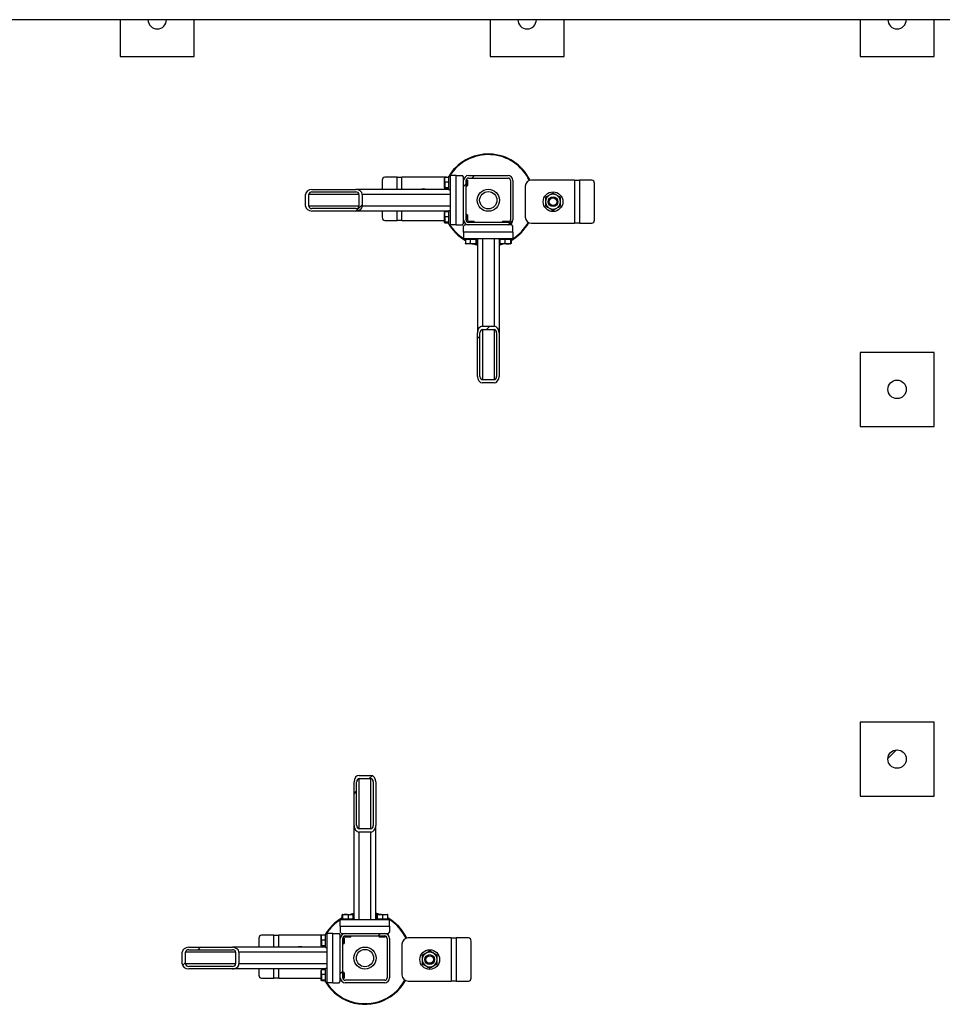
# Model space of a CAD drawing. Header units: millimetres. Extents: x 0 to 841, y 0 to 594.
# Tile 88 of 190: x 408 to 458, y 447 to 500. Entities that reach past the tile are written whole.
import ezdxf

# ---------------------------------------------------------------- set-up
doc = ezdxf.new("R2010")
doc.units = ezdxf.units.MM
doc.layers.add('TRAIT-FINS', color=9, linetype='Continuous')
doc.layers.add('TRAIT-FORT', color=4, linetype='Continuous', lineweight=25)

msp = doc.modelspace()

# ---------------------------------------------------------------- hatches: boundary and pattern name
at = {"layer": 'TRAIT-FINS'}
h = msp.add_hatch(dxfattribs=at)
h.set_pattern_fill('ANSI31', color=9, style=0)
edge = h.paths.add_edge_path(flags=0)
edge.add_arc((415.841, 499.8), 0.5, 180, 360)
edge.add_line((416.341, 499.8), (415.341, 499.8))
h = msp.add_hatch(dxfattribs=at)
h.set_pattern_fill('ANSI31', color=9, style=0)
edge = h.paths.add_edge_path(flags=0)
edge.add_arc((435.841, 499.8), 0.5, 180, 360)
edge.add_line((436.341, 499.8), (435.341, 499.8))
h = msp.add_hatch(dxfattribs=at)
h.set_pattern_fill('ANSI31', color=9, style=0)
edge = h.paths.add_edge_path(flags=0)
edge.add_arc((455.841, 499.8), 0.5, 180, 360)
edge.add_line((456.341, 499.8), (455.341, 499.8))
h = msp.add_hatch(dxfattribs=at)
h.set_pattern_fill('ANSI31', color=9, angle=3e-322, style=0)
edge = h.paths.add_edge_path(flags=0)
edge.add_arc((434.808, 491.1), 0.267, 0, 90)
edge.add_line((434.808, 491.366), (432.674, 491.366))
edge.add_arc((432.674, 491.1), 0.267, 90, 180)
edge.add_line((432.408, 491.1), (432.408, 488.966))
edge.add_arc((432.674, 488.966), 0.267, 180, 270)
edge.add_line((432.674, 488.7), (434.808, 488.7))
edge.add_arc((434.808, 488.966), 0.267, 270, 360)
edge.add_line((435.074, 488.966), (435.074, 491.1))
edge = h.paths.add_edge_path(flags=0)
edge.add_line((432.674, 491.233), (434.808, 491.233))
edge.add_arc((434.808, 491.1), 0.133, 0, 90, ccw=False)
edge.add_line((434.941, 491.1), (434.941, 488.966))
edge.add_arc((434.808, 488.966), 0.133, 270, 360, ccw=False)
edge.add_line((434.808, 488.833), (432.674, 488.833))
edge.add_arc((432.674, 488.966), 0.133, 180, 270, ccw=False)
edge.add_line((432.541, 488.966), (432.541, 491.1))
edge.add_arc((432.674, 491.1), 0.133, 90, 180, ccw=False)
h = msp.add_hatch(dxfattribs=at)
h.set_pattern_fill('ANSI31', color=9, angle=3e-322, style=0)
edge = h.paths.add_edge_path(flags=0)
edge.add_line((426.573, 490.616), (424.209, 490.616))
edge.add_ellipse((424.209, 490.35), major_axis=(-0.35, 0), ratio=0.761243, start_angle=270, end_angle=360)
edge.add_line((423.858, 490.35), (423.858, 489.716))
edge.add_ellipse((424.209, 489.716), major_axis=(-0.35, 0), ratio=0.761243, start_angle=360, end_angle=450)
edge.add_line((424.209, 489.45), (426.573, 489.45))
edge.add_ellipse((426.573, 489.716), major_axis=(-0.35, 0), ratio=0.761243, start_angle=90, end_angle=180)
edge.add_line((426.923, 489.716), (426.923, 490.35))
edge.add_ellipse((426.573, 490.35), major_axis=(-0.35, 0), ratio=0.761243, start_angle=180, end_angle=270)
edge = h.paths.add_edge_path(flags=0)
edge.add_line((424.209, 490.483), (426.573, 490.483))
edge.add_ellipse((426.573, 490.35), major_axis=(-0.175, 0), ratio=0.761243, start_angle=180, end_angle=270, ccw=False)
edge.add_line((426.748, 490.35), (426.748, 489.716))
edge.add_ellipse((426.573, 489.716), major_axis=(-0.175, 0), ratio=0.761243, start_angle=90, end_angle=180, ccw=False)
edge.add_line((426.573, 489.583), (424.209, 489.583))
edge.add_ellipse((424.209, 489.716), major_axis=(-0.175, 0), ratio=0.761243, start_angle=0, end_angle=90, ccw=False)
edge.add_line((424.033, 489.716), (424.033, 490.35))
edge.add_ellipse((424.209, 490.35), major_axis=(-0.175, 0), ratio=0.761243, start_angle=270, end_angle=360, ccw=False)
h = msp.add_hatch(dxfattribs=at)
h.set_pattern_fill('ANSI31', color=9, angle=3e-322, style=0)
edge = h.paths.add_edge_path(flags=0)
edge.add_line((433.158, 482.865), (433.158, 480.501))
edge.add_ellipse((433.424, 480.501), major_axis=(0, -0.35), ratio=0.761243, start_angle=270, end_angle=360)
edge.add_line((433.424, 480.15), (434.058, 480.15))
edge.add_ellipse((434.058, 480.501), major_axis=(0, -0.35), ratio=0.761243, start_angle=0, end_angle=90)
edge.add_line((434.324, 480.501), (434.324, 482.865))
edge.add_ellipse((434.058, 482.865), major_axis=(0, -0.35), ratio=0.761243, start_angle=90, end_angle=180)
edge.add_line((434.058, 483.215), (433.424, 483.215))
edge.add_ellipse((433.424, 482.865), major_axis=(0, -0.35), ratio=0.761243, start_angle=180, end_angle=270)
edge = h.paths.add_edge_path(flags=0)
edge.add_line((433.291, 480.501), (433.291, 482.865))
edge.add_ellipse((433.424, 482.865), major_axis=(0, -0.175), ratio=0.761243, start_angle=180, end_angle=270, ccw=False)
edge.add_line((433.424, 483.04), (434.058, 483.04))
edge.add_ellipse((434.058, 482.865), major_axis=(0, -0.175), ratio=0.761243, start_angle=90, end_angle=180, ccw=False)
edge.add_line((434.191, 482.865), (434.191, 480.501))
edge.add_ellipse((434.058, 480.501), major_axis=(0, -0.175), ratio=0.761243, start_angle=0, end_angle=90, ccw=False)
edge.add_line((434.058, 480.325), (433.424, 480.325))
edge.add_ellipse((433.424, 480.501), major_axis=(0, -0.175), ratio=0.761243, start_angle=270, end_angle=360, ccw=False)
h = msp.add_hatch(dxfattribs=at)
h.set_pattern_fill('ANSI31', color=9, style=0)
edge = h.paths.add_edge_path(flags=0)
edge.add_arc((455.841, 479.8), 0.5, 0, 360)
h = msp.add_hatch(dxfattribs=at)
h.set_pattern_fill('ANSI31', color=9, style=0)
edge = h.paths.add_edge_path(flags=0)
edge.add_arc((455.841, 459.8), 0.5, 0, 360)
h = msp.add_hatch(dxfattribs=at)
h.set_pattern_fill('ANSI31', color=9, angle=3e-322, style=0)
edge = h.paths.add_edge_path(flags=0)
edge.add_line((427.658, 456.201), (427.658, 458.565))
edge.add_ellipse((427.391, 458.565), major_axis=(0, 0.35), ratio=0.761243, start_angle=270, end_angle=360)
edge.add_line((427.391, 458.916), (426.758, 458.916))
edge.add_ellipse((426.758, 458.565), major_axis=(0, 0.35), ratio=0.761243, start_angle=360, end_angle=450)
edge.add_line((426.491, 458.565), (426.491, 456.201))
edge.add_ellipse((426.758, 456.201), major_axis=(0, 0.35), ratio=0.761243, start_angle=90, end_angle=180)
edge.add_line((426.758, 455.85), (427.391, 455.85))
edge.add_ellipse((427.391, 456.201), major_axis=(0, 0.35), ratio=0.761243, start_angle=180, end_angle=270)
edge = h.paths.add_edge_path(flags=0)
edge.add_line((427.524, 458.565), (427.524, 456.201))
edge.add_ellipse((427.391, 456.201), major_axis=(0, 0.175), ratio=0.761243, start_angle=180, end_angle=270, ccw=False)
edge.add_line((427.391, 456.026), (426.758, 456.026))
edge.add_ellipse((426.758, 456.201), major_axis=(0, 0.175), ratio=0.761243, start_angle=90, end_angle=180, ccw=False)
edge.add_line((426.624, 456.201), (426.624, 458.565))
edge.add_ellipse((426.758, 458.565), major_axis=(0, 0.175), ratio=0.761243, start_angle=0, end_angle=90, ccw=False)
edge.add_line((426.758, 458.74), (427.391, 458.74))
edge.add_ellipse((427.391, 458.565), major_axis=(0, 0.175), ratio=0.761243, start_angle=270, end_angle=360, ccw=False)
h = msp.add_hatch(dxfattribs=at)
h.set_pattern_fill('ANSI31', color=9, angle=3e-322, style=0)
edge = h.paths.add_edge_path(flags=0)
edge.add_arc((428.141, 447.966), 0.267, 270, 360)
edge.add_line((428.408, 447.966), (428.408, 450.1))
edge.add_arc((428.141, 450.1), 0.267, 0, 90)
edge.add_line((428.141, 450.366), (426.008, 450.366))
edge.add_arc((426.008, 450.1), 0.267, 90, 180)
edge.add_line((425.741, 450.1), (425.741, 447.966))
edge.add_arc((426.008, 447.966), 0.267, 180, 270)
edge.add_line((426.008, 447.7), (428.141, 447.7))
edge = h.paths.add_edge_path(flags=0)
edge.add_line((428.274, 450.1), (428.274, 447.966))
edge.add_arc((428.141, 447.966), 0.133, 270, 360, ccw=False)
edge.add_line((428.141, 447.833), (426.008, 447.833))
edge.add_arc((426.008, 447.966), 0.133, 180, 270, ccw=False)
edge.add_line((425.874, 447.966), (425.874, 450.1))
edge.add_arc((426.008, 450.1), 0.133, 90, 180, ccw=False)
edge.add_line((426.008, 450.233), (428.141, 450.233))
edge.add_arc((428.141, 450.1), 0.133, 0, 90, ccw=False)
h = msp.add_hatch(dxfattribs=at)
h.set_pattern_fill('ANSI31', color=9, angle=3e-322, style=0)
edge = h.paths.add_edge_path(flags=0)
edge.add_line((419.906, 449.616), (417.542, 449.616))
edge.add_ellipse((417.542, 449.35), major_axis=(-0.35, 0), ratio=0.761243, start_angle=270, end_angle=360)
edge.add_line((417.192, 449.35), (417.192, 448.716))
edge.add_ellipse((417.542, 448.716), major_axis=(-0.35, 0), ratio=0.761243, start_angle=360, end_angle=450)
edge.add_line((417.542, 448.45), (419.906, 448.45))
edge.add_ellipse((419.906, 448.716), major_axis=(-0.35, 0), ratio=0.761243, start_angle=90, end_angle=180)
edge.add_line((420.257, 448.716), (420.257, 449.35))
edge.add_ellipse((419.906, 449.35), major_axis=(-0.35, 0), ratio=0.761243, start_angle=180, end_angle=270)
edge = h.paths.add_edge_path(flags=0)
edge.add_line((417.542, 449.483), (419.906, 449.483))
edge.add_ellipse((419.906, 449.35), major_axis=(-0.175, 0), ratio=0.761243, start_angle=180, end_angle=270, ccw=False)
edge.add_line((420.082, 449.35), (420.082, 448.716))
edge.add_ellipse((419.906, 448.716), major_axis=(-0.175, 0), ratio=0.761243, start_angle=90, end_angle=180, ccw=False)
edge.add_line((419.906, 448.583), (417.542, 448.583))
edge.add_ellipse((417.542, 448.716), major_axis=(-0.175, 0), ratio=0.761243, start_angle=0, end_angle=90, ccw=False)
edge.add_line((417.367, 448.716), (417.367, 449.35))
edge.add_ellipse((417.542, 449.35), major_axis=(-0.175, 0), ratio=0.761243, start_angle=270, end_angle=360, ccw=False)

# ---------------------------------------------------------------- linework, layer by layer
at = {"layer": 'TRAIT-FORT', "color": 4, "linetype": 'Continuous', "lineweight": 25}
for p, q in [((413.841, 499.8), (397.841, 499.8)), ((413.841, 499.8), (413.841, 497.8)), ((415.341, 499.8), (413.841, 499.8)), ((416.341, 499.8), (415.341, 499.8)), ((417.841, 499.8), (416.341, 499.8)), ((417.841, 497.8), (417.841, 499.8)), ((433.841, 499.8), (417.841, 499.8)), ((433.841, 499.8), (433.841, 497.8)), ((435.341, 499.8), (433.841, 499.8)), ((436.341, 499.8), (435.341, 499.8)), ((437.841, 499.8), (436.341, 499.8)), ((437.841, 497.8), (437.841, 499.8)), ((453.841, 499.8), (437.841, 499.8)), ((453.841, 499.8), (453.841, 497.8)), ((455.341, 499.8), (453.841, 499.8)), ((456.341, 499.8), (455.341, 499.8)), ((457.841, 499.8), (456.341, 499.8)), ((457.841, 497.8), (457.841, 499.8)), ((473.841, 499.8), (457.841, 499.8)), ((413.841, 497.8), (417.841, 497.8)), ((433.841, 497.8), (437.841, 497.8)), ((453.841, 497.8), (457.841, 497.8)), ((428.808, 491.278), (428.149, 491.278)), ((428.808, 491.278), (429.075, 491.278)), ((428.808, 490.616), (428.808, 491.278)), ((431.408, 491.278), (429.075, 491.278)), ((429.075, 490.616), (429.075, 491.278)), ((431.384, 491.252), (431.374, 491.235)), ((431.374, 490.697), (431.374, 491.235)), ((431.608, 491.268), (431.408, 491.268)), ((431.674, 491.333), (431.608, 491.333)), ((431.608, 491.305), (431.608, 491.333)), ((431.608, 490.6), (431.608, 491.305)), ((431.674, 491.366), (431.674, 488.7)), ((432.008, 491.366), (431.674, 491.366)), ((432.008, 488.7), (432.008, 491.366)), ((432.008, 491.366), (432.341, 491.366)), ((432.408, 491.3), (432.341, 491.366)), ((432.408, 491.1), (432.408, 491.3)), ((432.41, 491.133), (432.408, 491.133)), ((432.584, 491.133), (432.545, 491.133)), ((432.608, 491.11), (432.584, 491.133)), ((432.584, 490.8), (432.584, 491.133)), ((432.674, 491.366), (434.808, 491.366)), ((432.674, 491.233), (434.808, 491.233)), ((438.407, 491.121), (436.073, 491.121)), ((438.407, 491.121), (438.407, 488.788)), ((438.407, 491.121), (438.673, 491.121)), ((438.673, 491.121), (438.673, 488.788)), ((439.333, 491.121), (438.673, 491.121)), ((424.209, 490.616), (426.573, 490.616)), ((431.608, 490.616), (426.573, 490.616)), ((428.004, 491.112), (428.004, 490.616)), ((431.374, 490.697), (431.384, 490.681)), ((431.608, 491.007), (431.408, 491.007)), ((431.608, 490.705), (431.408, 490.705)), ((431.608, 490.665), (431.408, 490.665)), ((431.608, 490.6), (431.674, 490.6)), ((432.408, 488.966), (432.408, 491.1)), ((432.541, 488.966), (432.541, 491.1)), ((432.541, 490.8), (432.584, 490.8)), ((432.584, 490.8), (432.608, 490.823)), ((432.608, 491.11), (432.608, 490.823)), ((434.941, 491.1), (434.941, 488.966)), ((435.074, 491.1), (435.074, 488.966)), ((435.74, 490.788), (435.74, 489.121)), ((439.477, 488.954), (439.477, 490.954)), ((423.858, 489.716), (423.858, 490.35)), ((424.033, 489.716), (424.033, 490.35)), ((426.748, 490.35), (424.033, 490.35)), ((424.209, 490.483), (426.573, 490.483)), ((426.748, 490.35), (426.748, 489.716)), ((426.923, 490.35), (426.923, 489.716)), ((431.674, 490.35), (426.923, 490.35)), ((426.748, 489.716), (424.033, 489.716)), ((426.573, 489.583), (424.209, 489.583)), ((431.674, 489.716), (426.923, 489.716)), ((426.573, 489.45), (424.209, 489.45)), ((431.608, 489.45), (426.573, 489.45)), ((428.004, 489.45), (428.004, 489.112)), ((428.808, 488.945), (428.808, 489.45)), ((429.075, 488.945), (429.075, 489.45)), ((431.384, 489.385), (431.374, 489.369)), ((431.374, 488.83), (431.374, 489.369)), ((431.608, 489.401), (431.408, 489.401)), ((431.608, 489.14), (431.408, 489.14)), ((431.674, 489.466), (431.608, 489.466)), ((431.608, 489.438), (431.608, 489.466)), ((431.608, 488.733), (431.608, 489.438)), ((432.584, 489.266), (432.541, 489.266)), ((432.608, 489.243), (432.584, 489.266)), ((432.584, 488.933), (432.584, 489.266)), ((432.608, 489.243), (432.608, 488.956)), ((428.149, 488.945), (428.808, 488.945)), ((429.075, 488.945), (428.808, 488.945)), ((429.075, 488.945), (431.374, 488.945)), ((431.374, 488.83), (431.384, 488.814)), ((431.608, 488.839), (431.408, 488.839)), ((431.608, 488.798), (431.408, 488.798)), ((431.608, 488.733), (431.674, 488.733)), ((432.008, 488.7), (431.674, 488.7)), ((432.008, 488.7), (432.341, 488.7)), ((432.341, 488.7), (432.408, 488.766)), ((432.408, 488.766), (432.408, 488.966)), ((432.408, 488.933), (432.41, 488.933)), ((432.474, 488.7), (432.408, 488.633)), ((432.408, 488.3), (432.408, 488.633)), ((432.674, 488.7), (432.474, 488.7)), ((432.545, 488.933), (432.584, 488.933)), ((432.584, 488.933), (432.608, 488.956)), ((432.664, 488.9), (432.641, 488.876)), ((432.641, 488.876), (432.641, 488.837)), ((432.974, 488.876), (432.641, 488.876)), ((432.641, 488.702), (432.641, 488.7)), ((432.664, 488.9), (432.951, 488.9)), ((434.808, 488.833), (432.674, 488.833)), ((434.808, 488.7), (432.674, 488.7)), ((432.974, 488.876), (432.951, 488.9)), ((432.974, 488.833), (432.974, 488.876)), ((434.531, 488.9), (434.508, 488.876)), ((434.508, 488.876), (434.508, 488.833)), ((434.841, 488.876), (434.508, 488.876)), ((434.531, 488.9), (434.818, 488.9)), ((435.008, 488.7), (434.808, 488.7)), ((434.841, 488.876), (434.818, 488.9)), ((434.841, 488.837), (434.841, 488.876)), ((434.841, 488.7), (434.841, 488.702)), ((435.074, 488.633), (435.008, 488.7)), ((435.074, 488.3), (435.074, 488.633)), ((436.073, 488.788), (438.407, 488.788)), ((438.673, 488.788), (438.407, 488.788)), ((438.673, 488.788), (439.333, 488.788)), ((435.074, 488.3), (432.408, 488.3)), ((432.408, 488.3), (432.408, 487.966)), ((432.408, 487.966), (435.074, 487.966)), ((432.441, 487.966), (432.441, 487.9)), ((433.174, 487.9), (433.174, 487.966)), ((433.424, 487.966), (433.424, 483.215)), ((434.058, 487.966), (434.058, 483.215)), ((434.308, 487.966), (434.308, 487.9)), ((435.041, 487.9), (435.041, 487.966)), ((435.074, 488.3), (435.074, 487.966)), ((432.469, 487.9), (432.441, 487.9)), ((433.174, 487.9), (432.469, 487.9)), ((432.506, 487.9), (432.506, 487.7)), ((432.522, 487.676), (432.538, 487.666)), ((433.077, 487.666), (432.538, 487.666)), ((432.767, 487.9), (432.767, 487.7)), ((433.069, 487.9), (433.069, 487.7)), ((433.077, 487.666), (433.093, 487.676)), ((433.109, 487.9), (433.109, 487.7)), ((433.158, 487.9), (433.158, 482.865)), ((434.336, 487.9), (434.308, 487.9)), ((434.324, 487.9), (434.324, 482.865)), ((435.041, 487.9), (434.336, 487.9)), ((434.373, 487.9), (434.373, 487.7)), ((434.389, 487.676), (434.405, 487.666)), ((434.943, 487.666), (434.405, 487.666)), ((434.634, 487.9), (434.634, 487.7)), ((434.935, 487.9), (434.935, 487.7)), ((434.943, 487.666), (434.96, 487.676)), ((434.976, 487.9), (434.976, 487.7)), ((433.424, 483.215), (434.058, 483.215)), ((433.158, 480.501), (433.158, 482.865)), ((433.291, 480.501), (433.291, 482.865)), ((433.424, 483.04), (434.058, 483.04)), ((433.424, 483.04), (433.424, 480.325)), ((434.058, 483.04), (434.058, 480.325)), ((434.191, 482.865), (434.191, 480.501)), ((434.324, 482.865), (434.324, 480.501)), ((457.841, 481.8), (453.841, 481.8)), ((453.841, 481.8), (453.841, 477.8)), ((457.841, 477.8), (457.841, 481.8)), ((434.058, 480.325), (433.424, 480.325)), ((434.058, 480.15), (433.424, 480.15)), ((453.841, 477.8), (457.841, 477.8)), ((457.841, 461.8), (453.841, 461.8)), ((453.841, 461.8), (453.841, 457.8)), ((457.841, 457.8), (457.841, 461.8)), ((426.758, 458.916), (427.391, 458.916)), ((426.758, 458.74), (427.391, 458.74)), ((426.758, 456.026), (426.758, 458.74)), ((427.391, 456.026), (427.391, 458.74)), ((426.491, 456.201), (426.491, 458.565)), ((426.624, 456.201), (426.624, 458.565)), ((427.524, 458.565), (427.524, 456.201)), ((427.658, 458.565), (427.658, 456.201)), ((453.841, 457.8), (457.841, 457.8)), ((426.491, 451.166), (426.491, 456.201)), ((427.391, 456.026), (426.758, 456.026)), ((427.658, 451.166), (427.658, 456.201)), ((426.758, 451.1), (426.758, 455.85)), ((427.391, 455.85), (426.758, 455.85)), ((427.391, 451.1), (427.391, 455.85)), ((425.84, 451.166), (425.84, 451.366)), ((425.872, 451.4), (425.855, 451.39)), ((425.872, 451.4), (426.41, 451.4)), ((425.88, 451.166), (425.88, 451.366)), ((426.181, 451.166), (426.181, 451.366)), ((426.491, 451.43), (426.379, 451.4)), ((426.426, 451.39), (426.41, 451.4)), ((426.442, 451.166), (426.442, 451.366)), ((427.706, 451.166), (427.706, 451.366)), ((427.738, 451.4), (427.722, 451.39)), ((427.738, 451.4), (428.277, 451.4)), ((427.747, 451.166), (427.747, 451.366)), ((428.048, 451.166), (428.048, 451.366)), ((428.293, 451.39), (428.277, 451.4)), ((428.309, 451.166), (428.309, 451.366)), ((428.408, 451.1), (425.741, 451.1)), ((425.741, 450.766), (425.741, 451.1)), ((425.741, 450.766), (428.408, 450.766)), ((425.741, 450.766), (425.741, 450.433)), ((425.774, 451.166), (425.774, 451.1)), ((425.774, 451.166), (426.48, 451.166)), ((426.48, 451.166), (426.508, 451.166)), ((426.508, 451.1), (426.508, 451.166)), ((427.641, 451.166), (427.641, 451.1)), ((427.641, 451.166), (428.346, 451.166)), ((428.346, 451.166), (428.374, 451.166)), ((428.374, 451.1), (428.374, 451.166)), ((428.408, 450.766), (428.408, 451.1)), ((428.408, 450.766), (428.408, 450.433)), ((421.338, 450.112), (421.338, 449.616)), ((422.142, 450.278), (421.482, 450.278)), ((422.142, 450.278), (422.408, 450.278)), ((422.142, 449.616), (422.142, 450.278)), ((424.742, 450.278), (422.408, 450.278)), ((422.408, 449.616), (422.408, 450.278)), ((424.717, 450.252), (424.708, 450.235)), ((424.708, 449.697), (424.708, 450.235)), ((424.941, 450.268), (424.741, 450.268)), ((425.008, 450.333), (424.941, 450.333)), ((424.941, 450.305), (424.941, 450.333)), ((424.941, 449.6), (424.941, 450.305)), ((425.008, 450.366), (425.008, 447.7)), ((425.341, 450.366), (425.008, 450.366)), ((425.341, 447.7), (425.341, 450.366)), ((425.341, 450.366), (425.674, 450.366)), ((425.741, 450.3), (425.674, 450.366)), ((425.741, 450.433), (425.808, 450.366)), ((425.741, 450.1), (425.741, 450.3)), ((425.743, 450.133), (425.741, 450.133)), ((425.808, 450.366), (426.008, 450.366)), ((425.918, 450.133), (425.878, 450.133)), ((425.941, 450.11), (425.918, 450.133)), ((425.918, 449.8), (425.918, 450.133)), ((425.941, 450.11), (425.941, 449.823)), ((425.974, 450.366), (425.974, 450.364)), ((425.974, 450.229), (425.974, 450.19)), ((425.974, 450.19), (425.998, 450.166)), ((425.974, 450.19), (426.308, 450.19)), ((426.284, 450.166), (425.998, 450.166)), ((426.008, 450.366), (428.141, 450.366)), ((426.008, 450.233), (428.141, 450.233)), ((426.284, 450.166), (426.308, 450.19)), ((426.308, 450.19), (426.308, 450.233)), ((427.841, 450.233), (427.841, 450.19)), ((427.841, 450.19), (427.864, 450.166)), ((427.841, 450.19), (428.174, 450.19)), ((428.151, 450.166), (427.864, 450.166)), ((428.141, 450.366), (428.341, 450.366)), ((428.151, 450.166), (428.174, 450.19)), ((428.174, 450.364), (428.174, 450.366)), ((428.174, 450.19), (428.174, 450.229)), ((428.341, 450.366), (428.408, 450.433)), ((431.74, 450.121), (429.407, 450.121)), ((431.74, 450.121), (431.74, 447.788)), ((431.74, 450.121), (432.007, 450.121)), ((432.007, 450.121), (432.007, 447.788)), ((432.666, 450.121), (432.007, 450.121)), ((417.542, 449.616), (419.906, 449.616)), ((424.941, 449.616), (419.906, 449.616)), ((424.708, 449.697), (424.717, 449.681)), ((424.941, 450.007), (424.741, 450.007)), ((424.941, 449.705), (424.741, 449.705)), ((424.941, 449.665), (424.741, 449.665)), ((424.941, 449.6), (425.008, 449.6)), ((425.741, 447.966), (425.741, 450.1)), ((425.874, 447.966), (425.874, 450.1)), ((425.874, 449.8), (425.918, 449.8)), ((425.918, 449.8), (425.941, 449.823)), ((428.274, 450.1), (428.274, 447.966)), ((428.408, 450.1), (428.408, 447.966)), ((429.073, 449.788), (429.073, 448.121)), ((432.811, 447.954), (432.811, 449.954)), ((417.192, 448.716), (417.192, 449.35)), ((417.367, 448.716), (417.367, 449.35)), ((420.082, 449.35), (417.367, 449.35)), ((417.542, 449.483), (419.906, 449.483)), ((420.082, 449.35), (420.082, 448.716)), ((420.257, 449.35), (420.257, 448.716)), ((425.008, 449.35), (420.257, 449.35)), ((420.082, 448.716), (417.367, 448.716)), ((419.906, 448.583), (417.542, 448.583)), ((425.008, 448.716), (420.257, 448.716)), ((419.906, 448.45), (417.542, 448.45)), ((424.941, 448.45), (419.906, 448.45)), ((421.338, 448.45), (421.338, 448.112)), ((422.142, 447.945), (422.142, 448.45)), ((422.408, 447.945), (422.408, 448.45)), ((424.717, 448.385), (424.708, 448.369)), ((424.708, 447.83), (424.708, 448.369)), ((424.941, 448.401), (424.741, 448.401)), ((424.941, 448.14), (424.741, 448.14)), ((425.008, 448.466), (424.941, 448.466)), ((424.941, 448.438), (424.941, 448.466)), ((424.941, 447.733), (424.941, 448.438)), ((425.918, 448.266), (425.874, 448.266)), ((425.941, 448.243), (425.918, 448.266)), ((425.918, 447.933), (425.918, 448.266)), ((425.941, 448.243), (425.941, 447.956)), ((421.482, 447.945), (422.142, 447.945)), ((422.408, 447.945), (422.142, 447.945)), ((422.408, 447.945), (424.708, 447.945)), ((424.708, 447.83), (424.717, 447.814)), ((424.941, 447.839), (424.741, 447.839)), ((424.941, 447.798), (424.741, 447.798)), ((424.941, 447.733), (425.008, 447.733)), ((425.341, 447.7), (425.008, 447.7)), ((425.341, 447.7), (425.674, 447.7)), ((425.674, 447.7), (425.741, 447.766)), ((425.741, 447.766), (425.741, 447.966)), ((425.741, 447.933), (425.743, 447.933)), ((425.878, 447.933), (425.918, 447.933)), ((425.918, 447.933), (425.941, 447.956)), ((428.141, 447.833), (426.008, 447.833)), ((428.141, 447.7), (426.008, 447.7)), ((429.407, 447.788), (431.74, 447.788)), ((432.007, 447.788), (431.74, 447.788)), ((432.007, 447.788), (432.666, 447.788))]:
    msp.add_line(p, q, dxfattribs=at)
at = {"layer": 'TRAIT-FORT', "color": 4, "linetype": 'Continuous', "lineweight": 25, "flags": 128}
for points in [[(431.492, 491.268), (431.473, 491.272), (431.408, 491.278)], [(433.046, 487.666), (433.153, 487.637), (433.158, 487.636)], [(434.324, 487.636), (434.333, 487.638), (434.436, 487.666)], [(426.269, 451.4), (426.349, 451.425), (426.491, 451.464)], [(427.769, 451.4), (427.704, 451.418), (427.658, 451.43)], [(424.825, 450.268), (424.807, 450.272), (424.742, 450.278)]]:
    msp.add_lwpolyline(points, dxfattribs=at)
at = {"layer": 'TRAIT-FORT', "color": 4, "linetype": 'Continuous', "lineweight": 25}
for centre, radius in [((433.741, 490.033), 0.6), ((433.741, 490.033), 0.467), ((437.24, 489.954), 0.533), ((437.24, 489.954), 0.267), ((437.24, 489.954), 0.203), ((455.841, 479.8), 0.5), ((455.841, 459.8), 0.5), ((427.074, 449.033), 0.6), ((427.074, 449.033), 0.467), ((430.573, 448.954), 0.533), ((430.573, 448.954), 0.267), ((430.573, 448.954), 0.203)]:
    msp.add_circle(centre, radius, dxfattribs=at)
for centre, radius, start, end in [((415.841, 499.8), 0.5, 180, 0), ((435.841, 499.8), 0.5, 180, 0), ((455.841, 499.8), 0.5, 180, 0), ((433.741, 490.033), 2.5, 25.5671, 150.4041), ((433.741, 490.033), 2.467, 25.6934, 148.1952), ((428.161, 491.122), 0.157, 94.4019, 183.8113), ((432.674, 491.1), 0.267, 90, 180), ((432.674, 491.1), 0.133, 90, 180), ((434.808, 491.1), 0.267, 0, 90), ((434.808, 491.1), 0.133, 0, 90), ((436.073, 490.788), 0.333, 90, 180), ((439.321, 490.965), 0.157, 356.1887, 85.5981), ((430.242, 490.112), 0.533, 71.1266, 108.8734), ((437.24, 489.954), 0.4, 120, 180), ((437.24, 489.954), 0.4, 60, 120), ((437.24, 489.954), 0.4, 0, 60), ((437.24, 489.954), 0.4, 180, 240), ((437.24, 489.954), 0.4, 240, 300), ((437.24, 489.954), 0.4, 300, 0), ((428.161, 489.101), 0.157, 176.1887, 265.5981), ((436.073, 489.121), 0.333, 180, 270), ((433.741, 490.033), 2.5, 209.5959, 240.4041), ((433.741, 490.033), 2.467, 211.8048, 238.1952), ((432.674, 488.966), 0.267, 180, 270), ((432.674, 488.966), 0.133, 180, 270), ((434.808, 488.966), 0.267, 270, 0), ((434.808, 488.966), 0.133, 270, 0), ((433.741, 490.033), 2.5, 299.5959, 331.0064), ((433.741, 490.033), 2.467, 301.8048, 331.0037), ((439.321, 488.944), 0.157, 274.4019, 3.8113), ((433.741, 490.033), 2.5, 251.2031, 256.5066), ((433.741, 490.033), 2.5, 283.4934, 288.7969), ((427.074, 449.033), 2.5, 119.5959, 150.4041), ((427.074, 449.033), 2.5, 71.2031, 76.5066), ((427.074, 449.033), 2.5, 25.5671, 60.4041), ((427.074, 449.033), 2.467, 121.8048, 148.1952), ((427.074, 449.033), 2.467, 25.6934, 58.1952), ((421.494, 450.122), 0.157, 94.4019, 183.8113), ((426.008, 450.1), 0.267, 90, 180), ((426.008, 450.1), 0.133, 90, 180), ((428.141, 450.1), 0.267, 0, 90), ((428.141, 450.1), 0.133, 0, 90), ((429.407, 449.788), 0.333, 90, 180), ((432.654, 449.965), 0.157, 356.1887, 85.5981), ((423.575, 449.112), 0.533, 71.1266, 108.8734), ((430.573, 448.954), 0.4, 120, 180), ((430.573, 448.954), 0.4, 60, 120), ((430.573, 448.954), 0.4, 0, 60), ((430.573, 448.954), 0.4, 180, 240), ((430.573, 448.954), 0.4, 240, 300), ((430.573, 448.954), 0.4, 300, 0), ((421.494, 448.101), 0.157, 176.1887, 265.5981), ((429.407, 448.121), 0.333, 180, 270), ((427.074, 449.033), 2.5, 209.5959, 245.3258), ((427.074, 449.033), 2.467, 211.8048, 245.3258), ((426.008, 447.966), 0.267, 180, 270), ((426.008, 447.966), 0.133, 180, 270), ((427.074, 449.033), 2.5, 245.3258, 331.0064), ((427.074, 449.033), 2.467, 245.3258, 331.0037), ((428.141, 447.966), 0.267, 270, 0), ((428.141, 447.966), 0.133, 270, 0), ((432.654, 447.944), 0.157, 274.4019, 3.8113)]:
    msp.add_arc(centre, radius, start, end, dxfattribs=at)
for centre, major_axis, start_param, end_param in [((424.209, 490.35), (-0.35, 0), 4.712389, 6.283185), ((426.573, 490.35), (-0.35, 0), 3.141593, 4.712389), ((424.209, 490.35), (-0.175, 0), 4.712389, 6.283185), ((426.573, 490.35), (-0.175, 0), 3.141593, 4.712389), ((424.209, 489.716), (-0.35, 0), 0, 1.570796), ((424.209, 489.716), (-0.175, 0), 0, 1.570796), ((426.573, 489.716), (-0.35, 0), 1.570796, 3.141593), ((426.573, 489.716), (-0.175, 0), 1.570796, 3.141593), ((433.424, 482.865), (0, -0.35), 3.141593, 4.712389), ((434.058, 482.865), (0, -0.35), 1.570796, 3.141593), ((433.424, 482.865), (0, -0.175), 3.141593, 4.712389), ((434.058, 482.865), (0, -0.175), 1.570796, 3.141593), ((433.424, 480.501), (0, -0.35), 4.712389, 6.283185), ((433.424, 480.501), (0, -0.175), 4.712389, 6.283185), ((434.058, 480.501), (0, -0.35), 0, 1.570796), ((434.058, 480.501), (0, -0.175), 0, 1.570796), ((426.758, 458.565), (0, 0.35), 0, 1.570796), ((426.758, 458.565), (0, 0.175), 0, 1.570796), ((427.391, 458.565), (0, 0.35), 4.712389, 6.283185), ((427.391, 458.565), (0, 0.175), 4.712389, 6.283185), ((426.758, 456.201), (0, 0.35), 1.570796, 3.141593), ((426.758, 456.201), (0, 0.175), 1.570796, 3.141593), ((427.391, 456.201), (0, 0.35), 3.141593, 4.712389), ((427.391, 456.201), (0, 0.175), 3.141593, 4.712389), ((417.542, 449.35), (-0.35, 0), 4.712389, 6.283185), ((419.906, 449.35), (-0.35, 0), 3.141593, 4.712389), ((417.542, 449.35), (-0.175, 0), 4.712389, 6.283185), ((419.906, 449.35), (-0.175, 0), 3.141593, 4.712389), ((417.542, 448.716), (-0.35, 0), 0, 1.570796), ((417.542, 448.716), (-0.175, 0), 0, 1.570796), ((419.906, 448.716), (-0.35, 0), 1.570796, 3.141593), ((419.906, 448.716), (-0.175, 0), 1.570796, 3.141593)]:
    msp.add_ellipse(centre, major_axis=major_axis, ratio=0.761243, start_param=start_param, end_param=end_param, dxfattribs=at)
for points, knots in [([(431.408, 491.007), (431.4, 491.029), (431.386, 491.075), (431.38, 491.143), (431.388, 491.208), (431.401, 491.248), (431.408, 491.268)], [0, 0, 0, 0, 0.264605, 0.534948, 0.765343, 1, 1, 1, 1]), ([(431.384, 491.252), (431.384, 491.252), (431.384, 491.256), (431.394, 491.262), (431.405, 491.266), (431.408, 491.268)], [0, 0, 0, 0, 0.082237, 0.737977, 1, 1, 1, 1]), ([(431.408, 490.665), (431.398, 490.67), (431.381, 490.679), (431.382, 490.691), (431.394, 490.699), (431.405, 490.704), (431.408, 490.705)], [0, 0, 0, 0, 0.385549, 0.637642, 0.896546, 1, 1, 1, 1]), ([(431.408, 491.007), (431.4, 490.981), (431.386, 490.928), (431.38, 490.849), (431.388, 490.774), (431.401, 490.728), (431.408, 490.705)], [0, 0, 0, 0, 0.264605, 0.534948, 0.765343, 1, 1, 1, 1]), ([(437.04, 490.301), (437.007, 490.281), (436.939, 490.243), (436.873, 490.204), (436.84, 490.185)], [0, 0, 0, 0, 0.497844, 1, 1, 1, 1]), ([(436.84, 490.185), (436.84, 490.147), (436.84, 490.071), (436.84, 489.993), (436.84, 489.954)], [0, 0, 0, 0, 0.498165, 1, 1, 1, 1]), ([(437.24, 490.416), (437.207, 490.397), (437.141, 490.359), (437.074, 490.32), (437.04, 490.301)], [0, 0, 0, 0, 0.498165, 1, 1, 1, 1]), ([(437.44, 490.301), (437.407, 490.32), (437.339, 490.359), (437.273, 490.397), (437.24, 490.416)], [0, 0, 0, 0, 0.497844, 1, 1, 1, 1]), ([(437.64, 490.185), (437.607, 490.204), (437.541, 490.243), (437.474, 490.281), (437.44, 490.301)], [0, 0, 0, 0, 0.498165, 1, 1, 1, 1]), ([(437.64, 489.954), (437.64, 489.993), (437.64, 490.07), (437.64, 490.147), (437.64, 490.185)], [0, 0, 0, 0, 0.4978437, 1, 1, 1, 1]), ([(436.84, 489.954), (436.84, 489.916), (436.84, 489.838), (436.84, 489.762), (436.84, 489.723)], [0, 0, 0, 0, 0.497844, 1, 1, 1, 1]), ([(436.84, 489.723), (436.873, 489.704), (436.939, 489.666), (437.006, 489.627), (437.04, 489.608)], [0, 0, 0, 0, 0.498165, 1, 1, 1, 1]), ([(437.04, 489.608), (437.073, 489.589), (437.14, 489.55), (437.207, 489.512), (437.24, 489.492)], [0, 0, 0, 0, 0.497844, 1, 1, 1, 1]), ([(437.24, 489.492), (437.273, 489.511), (437.339, 489.55), (437.406, 489.588), (437.44, 489.608)], [0, 0, 0, 0, 0.498165, 1, 1, 1, 1]), ([(437.44, 489.608), (437.473, 489.627), (437.54, 489.666), (437.607, 489.704), (437.64, 489.723)], [0, 0, 0, 0, 0.497844, 1, 1, 1, 1]), ([(437.64, 489.723), (437.64, 489.761), (437.64, 489.838), (437.64, 489.915), (437.64, 489.954)], [0, 0, 0, 0, 0.498165, 1, 1, 1, 1]), ([(431.408, 489.14), (431.4, 489.163), (431.386, 489.208), (431.38, 489.276), (431.388, 489.341), (431.401, 489.381), (431.408, 489.401)], [0, 0, 0, 0, 0.264605, 0.534948, 0.765343, 1, 1, 1, 1]), ([(431.408, 489.14), (431.4, 489.114), (431.386, 489.061), (431.38, 488.983), (431.388, 488.908), (431.401, 488.862), (431.408, 488.839)], [0, 0, 0, 0, 0.264605, 0.534948, 0.765343, 1, 1, 1, 1]), ([(431.384, 489.385), (431.384, 489.386), (431.384, 489.39), (431.394, 489.395), (431.405, 489.4), (431.408, 489.401)], [0, 0, 0, 0, 0.082237, 0.737977, 1, 1, 1, 1]), ([(431.408, 488.798), (431.398, 488.803), (431.381, 488.812), (431.382, 488.824), (431.394, 488.833), (431.405, 488.837), (431.408, 488.839)], [0, 0, 0, 0, 0.385549, 0.637642, 0.896546, 1, 1, 1, 1]), ([(432.522, 487.676), (432.522, 487.676), (432.518, 487.676), (432.512, 487.686), (432.508, 487.697), (432.506, 487.7)], [0, 0, 0, 0, 0.082237, 0.737977, 1, 1, 1, 1]), ([(432.767, 487.7), (432.744, 487.692), (432.699, 487.678), (432.631, 487.672), (432.566, 487.68), (432.526, 487.693), (432.506, 487.7)], [0, 0, 0, 0, 0.264605, 0.534948, 0.765343, 1, 1, 1, 1]), ([(432.767, 487.7), (432.793, 487.692), (432.846, 487.678), (432.925, 487.672), (432.999, 487.68), (433.045, 487.693), (433.069, 487.7)], [0, 0, 0, 0, 0.264605, 0.534948, 0.765343, 1, 1, 1, 1]), ([(433.109, 487.7), (433.104, 487.69), (433.095, 487.673), (433.083, 487.674), (433.075, 487.686), (433.07, 487.697), (433.069, 487.7)], [0, 0, 0, 0, 0.385549, 0.637642, 0.896546, 1, 1, 1, 1]), ([(434.389, 487.676), (434.388, 487.676), (434.384, 487.676), (434.379, 487.686), (434.374, 487.697), (434.373, 487.7)], [0, 0, 0, 0, 0.082237, 0.737977, 1, 1, 1, 1]), ([(434.634, 487.7), (434.611, 487.692), (434.565, 487.678), (434.498, 487.672), (434.433, 487.68), (434.393, 487.693), (434.373, 487.7)], [0, 0, 0, 0, 0.264605, 0.534948, 0.765343, 1, 1, 1, 1]), ([(434.634, 487.7), (434.66, 487.692), (434.713, 487.678), (434.791, 487.672), (434.866, 487.68), (434.912, 487.693), (434.935, 487.7)], [0, 0, 0, 0, 0.264605, 0.534948, 0.765343, 1, 1, 1, 1]), ([(434.976, 487.7), (434.97, 487.69), (434.962, 487.673), (434.95, 487.674), (434.941, 487.686), (434.937, 487.697), (434.935, 487.7)], [0, 0, 0, 0, 0.385549, 0.637642, 0.896546, 1, 1, 1, 1]), ([(425.84, 451.366), (425.845, 451.376), (425.853, 451.393), (425.865, 451.391), (425.874, 451.38), (425.879, 451.369), (425.88, 451.366)], [0, 0, 0, 0, 0.385549, 0.637642, 0.896546, 1, 1, 1, 1]), ([(426.181, 451.366), (426.155, 451.373), (426.102, 451.388), (426.024, 451.394), (425.949, 451.386), (425.903, 451.373), (425.88, 451.366)], [0, 0, 0, 0, 0.264605, 0.534948, 0.765343, 1, 1, 1, 1]), ([(426.181, 451.366), (426.204, 451.373), (426.25, 451.388), (426.318, 451.394), (426.382, 451.386), (426.422, 451.373), (426.442, 451.366)], [0, 0, 0, 0, 0.264605, 0.534948, 0.765343, 1, 1, 1, 1]), ([(426.426, 451.389), (426.427, 451.389), (426.431, 451.389), (426.436, 451.38), (426.441, 451.369), (426.442, 451.366)], [0, 0, 0, 0, 0.082237, 0.737977, 1, 1, 1, 1]), ([(427.706, 451.366), (427.711, 451.376), (427.72, 451.393), (427.732, 451.391), (427.74, 451.38), (427.745, 451.369), (427.747, 451.366)], [0, 0, 0, 0, 0.385549, 0.637642, 0.896546, 1, 1, 1, 1]), ([(428.048, 451.366), (428.022, 451.373), (427.969, 451.388), (427.891, 451.394), (427.816, 451.386), (427.77, 451.373), (427.747, 451.366)], [0, 0, 0, 0, 0.264605, 0.534948, 0.765343, 1, 1, 1, 1]), ([(428.048, 451.366), (428.071, 451.373), (428.116, 451.388), (428.184, 451.394), (428.249, 451.386), (428.289, 451.373), (428.309, 451.366)], [0, 0, 0, 0, 0.264605, 0.534948, 0.765343, 1, 1, 1, 1]), ([(428.293, 451.389), (428.293, 451.389), (428.297, 451.389), (428.303, 451.38), (428.308, 451.369), (428.309, 451.366)], [0, 0, 0, 0, 0.082237, 0.737977, 1, 1, 1, 1]), ([(424.741, 450.007), (424.734, 450.029), (424.719, 450.075), (424.714, 450.143), (424.721, 450.208), (424.734, 450.248), (424.741, 450.268)], [0, 0, 0, 0, 0.264605, 0.534948, 0.765343, 1, 1, 1, 1]), ([(424.718, 450.252), (424.718, 450.252), (424.718, 450.256), (424.728, 450.262), (424.738, 450.266), (424.741, 450.268)], [0, 0, 0, 0, 0.082237, 0.737977, 1, 1, 1, 1]), ([(424.741, 450.007), (424.734, 449.981), (424.719, 449.928), (424.714, 449.849), (424.721, 449.774), (424.734, 449.728), (424.741, 449.705)], [0, 0, 0, 0, 0.264605, 0.534948, 0.765343, 1, 1, 1, 1]), ([(424.741, 449.665), (424.731, 449.67), (424.714, 449.679), (424.716, 449.691), (424.727, 449.699), (424.738, 449.704), (424.741, 449.705)], [0, 0, 0, 0, 0.385549, 0.637642, 0.896546, 1, 1, 1, 1]), ([(430.373, 449.301), (430.34, 449.281), (430.273, 449.243), (430.207, 449.204), (430.173, 449.185)], [0, 0, 0, 0, 0.497844, 1, 1, 1, 1]), ([(430.173, 449.185), (430.173, 449.147), (430.173, 449.071), (430.173, 448.993), (430.173, 448.954)], [0, 0, 0, 0, 0.498165, 1, 1, 1, 1]), ([(430.573, 449.416), (430.54, 449.397), (430.474, 449.359), (430.407, 449.32), (430.373, 449.301)], [0, 0, 0, 0, 0.498165, 1, 1, 1, 1]), ([(430.773, 449.301), (430.74, 449.32), (430.673, 449.359), (430.607, 449.397), (430.573, 449.416)], [0, 0, 0, 0, 0.497844, 1, 1, 1, 1]), ([(430.973, 449.185), (430.94, 449.204), (430.874, 449.243), (430.807, 449.281), (430.773, 449.301)], [0, 0, 0, 0, 0.498165, 1, 1, 1, 1]), ([(430.973, 448.954), (430.973, 448.993), (430.973, 449.07), (430.973, 449.147), (430.973, 449.185)], [0, 0, 0, 0, 0.4978437, 1, 1, 1, 1]), ([(430.173, 448.954), (430.173, 448.916), (430.173, 448.838), (430.173, 448.762), (430.173, 448.723)], [0, 0, 0, 0, 0.497844, 1, 1, 1, 1]), ([(430.173, 448.723), (430.206, 448.704), (430.273, 448.666), (430.34, 448.627), (430.373, 448.608)], [0, 0, 0, 0, 0.498165, 1, 1, 1, 1]), ([(430.373, 448.608), (430.407, 448.589), (430.474, 448.55), (430.54, 448.512), (430.573, 448.492)], [0, 0, 0, 0, 0.497844, 1, 1, 1, 1]), ([(430.573, 448.492), (430.606, 448.511), (430.673, 448.55), (430.74, 448.588), (430.773, 448.608)], [0, 0, 0, 0, 0.498165, 1, 1, 1, 1]), ([(430.773, 448.608), (430.807, 448.627), (430.874, 448.666), (430.94, 448.704), (430.973, 448.723)], [0, 0, 0, 0, 0.497844, 1, 1, 1, 1]), ([(430.973, 448.723), (430.973, 448.761), (430.973, 448.838), (430.973, 448.915), (430.973, 448.954)], [0, 0, 0, 0, 0.498165, 1, 1, 1, 1]), ([(424.741, 448.14), (424.734, 448.163), (424.719, 448.208), (424.714, 448.276), (424.721, 448.341), (424.734, 448.381), (424.741, 448.401)], [0, 0, 0, 0, 0.264605, 0.534948, 0.765343, 1, 1, 1, 1]), ([(424.741, 448.14), (424.734, 448.114), (424.719, 448.061), (424.714, 447.983), (424.721, 447.908), (424.734, 447.862), (424.741, 447.839)], [0, 0, 0, 0, 0.264605, 0.534948, 0.765343, 1, 1, 1, 1]), ([(424.718, 448.385), (424.718, 448.386), (424.718, 448.39), (424.728, 448.395), (424.738, 448.4), (424.741, 448.401)], [0, 0, 0, 0, 0.082237, 0.737977, 1, 1, 1, 1]), ([(424.741, 447.798), (424.731, 447.803), (424.714, 447.812), (424.716, 447.824), (424.727, 447.833), (424.738, 447.837), (424.741, 447.839)], [0, 0, 0, 0, 0.385549, 0.637642, 0.896546, 1, 1, 1, 1])]:
    msp.add_open_spline(points, degree=3, knots=knots, dxfattribs=at)

doc.saveas('drawing.dxf')
